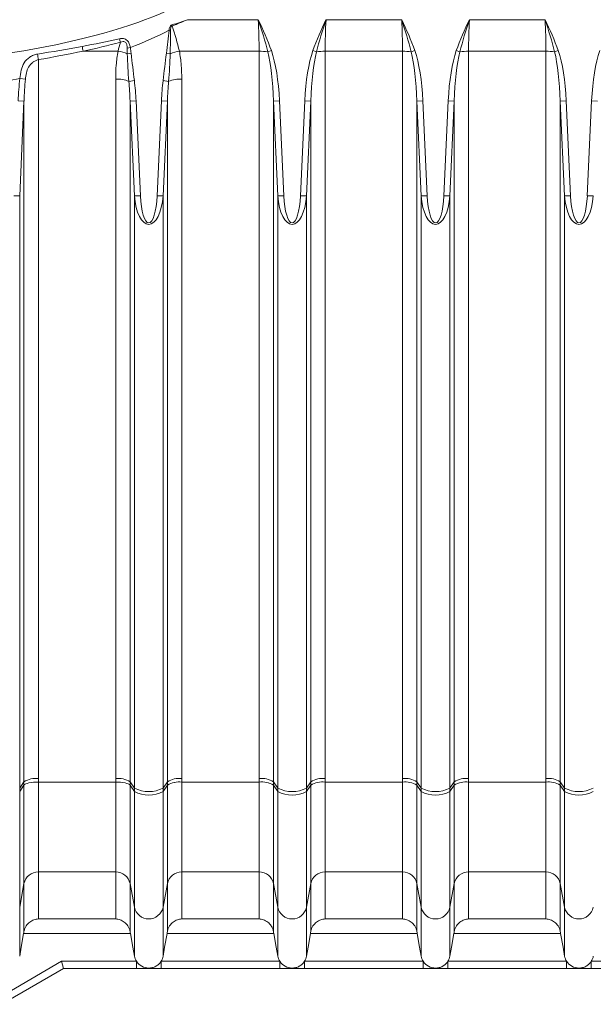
# Model space of a CAD drawing. Header units: millimetres. Extents: x 133 to 1049, y -79 to 877.
# Tile 13 of 28: x 409 to 456, y 641 to 722. Entities that reach past the tile are written whole.
import ezdxf

# ---------------------------------------------------------------- set-up
doc = ezdxf.new("R2010")
doc.units = ezdxf.units.MM

msp = doc.modelspace()

# ---------------------------------------------------------------- linework, layer by layer
at = {"color": 7, "linetype": 'Continuous', "lineweight": 15}
for p, q in [((422.546, 722.415), (428.372, 722.415)), ((433.945, 722.415), (440.172, 722.415)), ((445.745, 722.415), (451.972, 722.415)), ((421.138, 721.539), (421.036, 721.551)), ((416.84, 719.827), (413.959, 719.827)), ((417.583, 720.087), (417.847, 720.119)), ((428.44, 719.827), (421.878, 719.827)), ((428.44, 660.013), (428.44, 719.827)), ((429.155, 719.766), (429.453, 719.87)), ((433.163, 719.766), (432.865, 719.87)), ((440.24, 719.827), (433.878, 719.827)), ((433.878, 719.827), (433.878, 660.013)), ((440.24, 660.013), (440.24, 719.827)), ((440.955, 719.766), (441.253, 719.87)), ((444.963, 719.766), (444.665, 719.87)), ((452.04, 719.827), (445.678, 719.827)), ((445.678, 719.827), (445.678, 660.013)), ((452.04, 660.013), (452.04, 719.827)), ((452.755, 719.766), (453.053, 719.87)), ((410.278, 719.129), (410.278, 660.013)), ((417.592, 719.612), (417.905, 719.652)), ((421.126, 719.612), (420.813, 719.652)), ((409.208, 717.514), (408.763, 717.573)), ((416.64, 660.013), (416.64, 717.524)), ((417.725, 717.346), (418.177, 717.402)), ((420.993, 717.346), (420.541, 717.402)), ((422.078, 717.524), (422.078, 660.013)), ((409.096, 715.715), (408.604, 715.737)), ((409.096, 715.715), (408.741, 707.921)), ((409.096, 659.757), (409.096, 715.715)), ((417.822, 715.715), (418.314, 715.737)), ((418.177, 707.921), (417.822, 715.715)), ((417.822, 715.715), (417.822, 659.757)), ((418.314, 715.737), (418.67, 707.943)), ((420.048, 707.943), (420.404, 715.737)), ((420.896, 715.715), (420.404, 715.737)), ((420.896, 715.715), (420.541, 707.921)), ((420.896, 659.757), (420.896, 715.715)), ((429.622, 715.715), (430.114, 715.737)), ((429.977, 707.921), (429.622, 715.715)), ((429.622, 715.715), (429.622, 659.757)), ((430.114, 715.737), (430.47, 707.943)), ((431.848, 707.943), (432.204, 715.737)), ((432.696, 715.715), (432.204, 715.737)), ((432.696, 715.715), (432.341, 707.921)), ((432.696, 659.757), (432.696, 715.715)), ((441.422, 715.715), (441.914, 715.737)), ((441.777, 707.921), (441.422, 715.715)), ((441.422, 715.715), (441.422, 659.757)), ((441.914, 715.737), (442.27, 707.943)), ((443.648, 707.943), (444.004, 715.737)), ((444.496, 715.715), (444.004, 715.737)), ((444.496, 715.715), (444.141, 707.921)), ((444.496, 659.757), (444.496, 715.715)), ((453.222, 715.715), (453.714, 715.737)), ((453.577, 707.921), (453.222, 715.715)), ((453.222, 715.715), (453.222, 659.757)), ((453.714, 715.737), (454.07, 707.943)), ((455.448, 707.943), (455.804, 715.737)), ((456.296, 715.715), (455.804, 715.737)), ((408.741, 707.921), (408.248, 707.943)), ((408.741, 659.235), (408.741, 707.921)), ((418.177, 707.921), (418.67, 707.943)), ((418.177, 659.235), (418.177, 707.921)), ((420.541, 707.921), (420.048, 707.943)), ((420.541, 659.235), (420.541, 707.921)), ((429.977, 707.921), (430.47, 707.943)), ((429.977, 659.235), (429.977, 707.921)), ((432.341, 707.921), (431.848, 707.943)), ((432.341, 659.235), (432.341, 707.921)), ((441.777, 707.921), (442.27, 707.943)), ((441.777, 659.235), (441.777, 707.921)), ((444.141, 707.921), (443.648, 707.943)), ((444.141, 659.235), (444.141, 707.921)), ((453.577, 707.921), (454.07, 707.943)), ((453.577, 659.235), (453.577, 707.921)), ((455.941, 707.921), (455.448, 707.943)), ((408.741, 659.235), (409.096, 659.757)), ((408.741, 658.939), (409.096, 659.466)), ((408.741, 658.939), (408.741, 659.235)), ((409.096, 651.377), (409.096, 659.466)), ((416.64, 659.725), (410.278, 659.725)), ((410.278, 659.725), (410.278, 652.334)), ((416.64, 652.334), (416.64, 659.725)), ((417.822, 659.757), (418.177, 659.235)), ((417.822, 659.466), (418.177, 658.939)), ((417.822, 659.466), (417.822, 651.377)), ((418.177, 658.939), (418.177, 659.235)), ((420.541, 659.235), (420.896, 659.757)), ((420.541, 658.939), (420.896, 659.466)), ((420.541, 658.939), (420.541, 659.235)), ((420.896, 651.377), (420.896, 659.464)), ((422.078, 659.727), (428.44, 659.727)), ((422.078, 659.723), (422.078, 652.334)), ((428.44, 659.723), (422.078, 659.723)), ((428.44, 652.334), (428.44, 659.723)), ((429.622, 659.757), (429.977, 659.235)), ((429.622, 659.466), (429.977, 658.939)), ((429.622, 659.464), (429.622, 651.377)), ((429.977, 658.939), (429.977, 659.235)), ((432.341, 659.235), (432.696, 659.757)), ((432.341, 658.939), (432.696, 659.466)), ((432.341, 658.939), (432.341, 659.235)), ((432.696, 651.377), (432.696, 659.464)), ((433.878, 659.727), (440.24, 659.727)), ((433.878, 659.723), (433.878, 652.334)), ((440.24, 659.723), (433.878, 659.723)), ((440.24, 652.334), (440.24, 659.723)), ((441.422, 659.757), (441.777, 659.235)), ((441.422, 659.466), (441.777, 658.939)), ((441.422, 659.464), (441.422, 651.377)), ((441.777, 658.939), (441.777, 659.235)), ((444.141, 659.235), (444.496, 659.757)), ((444.141, 658.939), (444.496, 659.466)), ((444.141, 658.939), (444.141, 659.235)), ((444.496, 651.377), (444.496, 659.464)), ((445.678, 659.727), (452.04, 659.727)), ((445.678, 659.723), (445.678, 652.334)), ((452.04, 659.723), (445.678, 659.723)), ((452.04, 652.334), (452.04, 659.723)), ((453.222, 659.757), (453.577, 659.235)), ((453.222, 659.466), (453.577, 658.939)), ((453.222, 659.464), (453.222, 651.377)), ((453.577, 658.939), (453.577, 659.235)), ((408.741, 649.431), (408.741, 658.939)), ((418.177, 649.431), (418.177, 658.939)), ((420.541, 649.431), (420.541, 658.939)), ((429.977, 649.431), (429.977, 658.939)), ((432.341, 649.431), (432.341, 658.939)), ((441.777, 649.431), (441.777, 658.939)), ((444.141, 649.431), (444.141, 658.939)), ((453.577, 649.431), (453.577, 658.939)), ((416.64, 652.334), (410.278, 652.334)), ((410.278, 652.334), (410.278, 648.465)), ((416.64, 648.465), (416.64, 652.334)), ((428.44, 652.334), (422.078, 652.334)), ((422.078, 652.334), (422.078, 648.465)), ((428.44, 648.465), (428.44, 652.334)), ((440.24, 652.334), (433.878, 652.334)), ((433.878, 652.334), (433.878, 648.465)), ((440.24, 648.465), (440.24, 652.334)), ((452.04, 652.334), (445.678, 652.334)), ((445.678, 652.334), (445.678, 648.465)), ((452.04, 648.465), (452.04, 652.334)), ((408.741, 649.431), (409.096, 651.377)), ((409.096, 647.437), (409.096, 651.377)), ((417.822, 651.377), (418.177, 649.431)), ((417.822, 651.377), (417.822, 647.437)), ((420.541, 649.431), (420.896, 651.377)), ((420.896, 647.437), (420.896, 651.377)), ((429.622, 651.377), (429.977, 649.431)), ((429.622, 651.377), (429.622, 647.437)), ((432.341, 649.431), (432.696, 651.377)), ((432.696, 647.437), (432.696, 651.377)), ((441.422, 651.377), (441.777, 649.431)), ((441.422, 651.377), (441.422, 647.437)), ((444.141, 649.431), (444.496, 651.377)), ((444.496, 647.437), (444.496, 651.377)), ((453.222, 651.377), (453.577, 649.431)), ((453.222, 651.377), (453.222, 647.437)), ((408.741, 649.431), (408.741, 645.42)), ((418.177, 649.431), (418.177, 645.42)), ((420.541, 649.431), (420.541, 645.42)), ((429.977, 649.431), (429.977, 645.42)), ((432.341, 649.431), (432.341, 645.42)), ((441.777, 649.431), (441.777, 645.42)), ((444.141, 649.431), (444.141, 645.42)), ((453.577, 649.431), (453.577, 645.42)), ((410.278, 648.465), (416.64, 648.465)), ((422.078, 648.465), (428.44, 648.465)), ((433.878, 648.465), (440.24, 648.465)), ((445.678, 648.465), (452.04, 648.465)), ((417.852, 647.266), (409.066, 647.266)), ((429.652, 647.266), (420.866, 647.266)), ((441.452, 647.266), (432.666, 647.266)), ((453.252, 647.266), (444.466, 647.266)), ((407.103, 642.05), (412.194, 644.989)), ((412.194, 644.989), (418.343, 644.989)), ((412.355, 644.389), (412.194, 644.989)), ((418.343, 644.389), (418.343, 644.989)), ((420.375, 644.989), (430.143, 644.989)), ((420.375, 644.389), (420.375, 644.989)), ((430.143, 644.389), (430.143, 644.989)), ((432.175, 644.989), (441.943, 644.989)), ((432.175, 644.389), (432.175, 644.989)), ((441.943, 644.389), (441.943, 644.989)), ((443.975, 644.389), (443.975, 644.989)), ((443.975, 644.989), (453.743, 644.989)), ((453.743, 644.389), (453.743, 644.989)), ((455.775, 644.389), (455.775, 644.989)), ((455.775, 644.989), (465.543, 644.989)), ((412.355, 644.389), (407.263, 641.449)), ((418.343, 644.389), (412.355, 644.389)), ((430.143, 644.389), (420.375, 644.389)), ((441.943, 644.389), (432.175, 644.389)), ((453.743, 644.389), (443.975, 644.389)), ((465.543, 644.389), (455.775, 644.389))]:
    msp.add_line(p, q, dxfattribs=at)
at = {"color": 7, "linetype": 'Continuous', "lineweight": 15, "flags": 128}
for points in [[(409.066, 647.266), (408.868, 646.139), (408.741, 645.42)], [(418.177, 645.42), (418.05, 646.139), (417.852, 647.266)], [(420.866, 647.266), (420.668, 646.139), (420.541, 645.42)], [(429.977, 645.42), (429.85, 646.139), (429.652, 647.266)], [(432.666, 647.266), (432.468, 646.139), (432.341, 645.42)], [(441.777, 645.42), (441.65, 646.139), (441.452, 647.266)], [(444.466, 647.266), (444.268, 646.139), (444.141, 645.42)], [(453.577, 645.42), (453.45, 646.139), (453.252, 647.266)]]:
    msp.add_lwpolyline(points, dxfattribs=at)
at = {"color": 7, "linetype": 'Continuous', "lineweight": 15}
for centre, radius, start, end in [((448.807, 731.794), 29.238, 199.60375, 199.75671), ((427.049, 723.193), 10.36, 193.10871, 194.69597), ((422.236, 721.659), 8.478, 189.78143, 192.47527), ((416.111, 715.856), 4.037, 68.48727, 79.59789), ((422.607, 715.856), 4.037, 100.40211, 111.51273), ((428.467, 715.932), 3.895, 79.82012, 90.39652), ((433.851, 715.932), 3.895, 89.60348, 100.17988), ((440.267, 715.932), 3.895, 79.82012, 90.39652), ((445.651, 715.932), 3.895, 89.60348, 100.17988), ((452.067, 715.932), 3.895, 79.82012, 90.39652), ((419.475, 720.848), 9.356, 187.76271, 190.58528), ((416.768, 714.911), 2.617, 68.55853, 92.81505), ((421.95, 714.911), 2.617, 87.18495, 111.44147), ((410.062, 658.157), 1.868, 83.37158, 121.13429), ((416.855, 658.157), 1.868, 58.86571, 96.62842), ((421.862, 658.157), 1.868, 83.37158, 121.13429), ((428.655, 658.157), 1.868, 58.86571, 96.62842), ((433.662, 658.157), 1.868, 83.37158, 121.13429), ((440.455, 658.157), 1.868, 58.86571, 96.62842), ((445.462, 658.157), 1.868, 83.37158, 121.13429), ((452.255, 658.157), 1.868, 58.86571, 96.62842), ((419.359, 661.49), 2.546, 242.34351, 297.65649), ((421.862, 657.871), 1.868, 83.34356, 121.11409), ((421.862, 657.879), 1.858, 83.33353, 121.33707), ((421.863, 657.882), 1.854, 83.328, 121.42551), ((428.656, 657.871), 1.868, 58.88591, 96.65644), ((428.655, 657.879), 1.858, 58.66293, 96.66647), ((428.655, 657.882), 1.854, 58.57449, 96.672), ((431.159, 661.49), 2.546, 242.34351, 297.65649), ((433.662, 657.871), 1.868, 83.34356, 121.11409), ((433.662, 657.879), 1.858, 83.33353, 121.33707), ((433.663, 657.882), 1.854, 83.328, 121.42551), ((440.456, 657.871), 1.868, 58.88591, 96.65644), ((440.455, 657.879), 1.858, 58.66293, 96.66647), ((440.455, 657.882), 1.854, 58.57449, 96.672), ((442.959, 661.49), 2.546, 242.34351, 297.65649), ((445.462, 657.871), 1.868, 83.34356, 121.11409), ((445.462, 657.879), 1.858, 83.33353, 121.33707), ((445.463, 657.882), 1.854, 83.328, 121.42551), ((452.256, 657.871), 1.868, 58.88591, 96.65644), ((452.255, 657.879), 1.858, 58.66293, 96.66647), ((452.255, 657.882), 1.854, 58.57449, 96.672), ((454.759, 661.49), 2.546, 242.34351, 297.65649), ((419.359, 661.17), 2.525, 242.09131, 297.90869), ((431.159, 661.17), 2.525, 242.09131, 297.90869), ((442.959, 661.17), 2.525, 242.09131, 297.90869), ((454.759, 661.17), 2.525, 242.09131, 297.90869), ((410.262, 651.146), 1.189, 89.2389, 168.77149), ((416.656, 651.146), 1.189, 11.22851, 90.7611), ((422.062, 651.146), 1.189, 89.2389, 168.77149), ((428.456, 651.146), 1.189, 11.22851, 90.7611), ((433.862, 651.146), 1.189, 89.2389, 168.77149), ((440.256, 651.146), 1.189, 11.22851, 90.7611), ((445.662, 651.146), 1.189, 89.2389, 168.77149), ((452.056, 651.146), 1.189, 11.22851, 90.7611), ((419.359, 649.675), 1.207, 191.68204, 348.31796), ((431.159, 649.675), 1.207, 191.68204, 348.31796), ((442.959, 649.675), 1.207, 191.68204, 348.31796), ((454.759, 649.675), 1.207, 191.68204, 348.31796)]:
    msp.add_arc(centre, radius, start, end, dxfattribs=at)
for centre, major_axis, ratio, start_param, end_param in [((390.443, 728.389), (35.693, 0), 0.280171, 5.141808, 7.034298), ((426.465, 722.415), (-0.53, 9.999), 0.190241, 4.4405, 4.702299), ((435.853, 722.415), (0.53, 9.999), 0.190241, 1.580886, 1.842685), ((438.265, 722.415), (-0.53, 9.999), 0.190241, 4.4405, 4.702299), ((447.653, 722.415), (0.53, 9.999), 0.190241, 1.580886, 1.842685), ((450.065, 722.415), (-0.53, 9.999), 0.190241, 4.4405, 4.702299), ((390.443, 728.389), (-36.548, 0), 0.34202, 2.4186, 2.562721), ((428.44, 714.596), (0, 6.568), 0.258819, 4.886922, 5.64448), ((433.878, 714.596), (0, -6.568), 0.258819, 3.780298, 4.537856), ((440.24, 714.596), (0, 6.568), 0.258819, 4.886922, 5.64448), ((445.678, 714.596), (0, -6.568), 0.258819, 3.780298, 4.537856), ((452.04, 714.596), (0, 6.568), 0.258819, 4.886922, 5.64448), ((457.478, 714.596), (0, -6.568), 0.258819, 3.780298, 4.537856), ((428.44, 714.596), (0, 6.439), 0.186368, 4.886922, 5.64448), ((433.878, 714.596), (0, 6.439), 0.186368, 0.638705, 1.396263), ((440.24, 714.596), (0, 6.439), 0.186368, 4.886922, 5.64448), ((445.678, 714.596), (0, 6.439), 0.186368, 0.638705, 1.396263), ((452.04, 714.596), (0, 6.439), 0.186368, 4.886922, 5.64448), ((390.443, 728.389), (-36.548, 0), 0.34202, 2.022833, 2.09586), ((410.278, 714.596), (0, -6.568), 0.258819, 4.242042, 4.537856), ((410.278, 714.596), (0, 6.439), 0.186368, 1.100449, 1.396263), ((416.64, 714.596), (0, 6.568), 0.258819, 4.886922, 5.153637), ((422.078, 714.596), (0, -6.568), 0.258819, 4.271141, 4.537856), ((416.64, 714.596), (0, 6.439), 0.186368, 4.886922, 5.153637), ((422.078, 714.596), (0, 6.439), 0.186368, 1.129548, 1.396263), ((419.359, 708.413), (0, 2.834), 0.42343, 1.745329, 4.537856), ((419.359, 708.413), (0, 2.705), 0.258819, 1.745329, 4.537856), ((431.159, 708.413), (0, 2.834), 0.42343, 1.745329, 4.537856), ((431.159, 708.413), (0, 2.705), 0.258819, 1.745329, 4.537856), ((442.959, 708.413), (0, 2.834), 0.42343, 1.745329, 4.537856), ((442.959, 708.413), (0, 2.705), 0.258819, 1.745329, 4.537856), ((454.759, 708.413), (0, 2.834), 0.42343, 1.745329, 4.537856), ((454.759, 708.413), (0, 2.705), 0.258819, 1.745329, 4.537856)]:
    msp.add_ellipse(centre, major_axis=major_axis, ratio=ratio, start_param=start_param, end_param=end_param, dxfattribs=at)
for points in [[(421.264, 721.984), (421.694, 722.12), (422.122, 722.263), (422.546, 722.415)], [(421.29, 721.911), (421.713, 722.07), (422.132, 722.238), (422.546, 722.415)], [(429.155, 719.766), (428.938, 720.66), (428.664, 721.54), (428.372, 722.415)], [(429.453, 719.87), (429.149, 720.742), (428.769, 721.583), (428.372, 722.415)], [(432.865, 719.87), (433.169, 720.742), (433.548, 721.583), (433.945, 722.415)], [(433.163, 719.766), (433.38, 720.66), (433.654, 721.54), (433.945, 722.415)], [(440.955, 719.766), (440.738, 720.66), (440.464, 721.54), (440.172, 722.415)], [(441.253, 719.87), (440.949, 720.742), (440.569, 721.583), (440.172, 722.415)], [(444.665, 719.87), (444.969, 720.742), (445.348, 721.583), (445.745, 722.415)], [(444.963, 719.766), (445.18, 720.66), (445.454, 721.54), (445.745, 722.415)], [(452.755, 719.766), (452.538, 720.66), (452.264, 721.54), (451.972, 722.415)], [(453.053, 719.87), (452.749, 720.742), (452.369, 721.583), (451.972, 722.415)], [(420.813, 719.652), (420.893, 720.284), (420.965, 720.917), (421.036, 721.551)], [(421.138, 721.539), (421.142, 720.896), (421.143, 720.253), (421.126, 719.612)], [(421.29, 721.911), (421.509, 721.213), (421.719, 720.518), (421.878, 719.827)], [(413.882, 720.218), (414.911, 720.407), (415.937, 720.614), (416.958, 720.843)], [(410.205, 719.584), (411.433, 719.78), (412.659, 719.994), (413.882, 720.218)], [(413.959, 719.827), (412.736, 719.576), (411.509, 719.342), (410.278, 719.129)], [(417.027, 720.564), (416.01, 720.293), (414.987, 720.05), (413.959, 719.827)], [(416.84, 719.827), (416.896, 720.072), (416.959, 720.318), (417.027, 720.564)], [(417.592, 719.612), (417.588, 719.77), (417.585, 719.929), (417.583, 720.087)], [(417.847, 720.119), (417.866, 719.963), (417.885, 719.808), (417.905, 719.652)], [(417.725, 717.346), (417.66, 718.1), (417.613, 718.856), (417.592, 719.612)], [(417.905, 719.652), (418, 718.903), (418.085, 718.152), (418.177, 717.402)], [(420.541, 717.402), (420.633, 718.152), (420.717, 718.903), (420.813, 719.652)], [(421.126, 719.612), (421.105, 718.856), (421.058, 718.1), (420.993, 717.346)], [(410.278, 660.013), (410.278, 659.917), (410.278, 659.821), (410.278, 659.725)], [(416.64, 659.725), (416.64, 659.821), (416.64, 659.917), (416.64, 660.013)], [(422.078, 660.013), (422.078, 659.918), (422.078, 659.822), (422.078, 659.727)], [(428.44, 659.727), (428.44, 659.822), (428.44, 659.918), (428.44, 660.013)], [(433.878, 660.013), (433.878, 659.918), (433.878, 659.822), (433.878, 659.727)], [(440.24, 659.727), (440.24, 659.822), (440.24, 659.918), (440.24, 660.013)], [(445.678, 660.013), (445.678, 659.918), (445.678, 659.822), (445.678, 659.727)], [(452.04, 659.727), (452.04, 659.822), (452.04, 659.918), (452.04, 660.013)], [(409.096, 659.466), (409.096, 659.563), (409.096, 659.66), (409.096, 659.757)], [(417.822, 659.757), (417.822, 659.66), (417.822, 659.563), (417.822, 659.466)], [(420.896, 659.471), (420.896, 659.566), (420.896, 659.661), (420.896, 659.757)], [(420.896, 659.466), (420.896, 659.467), (420.896, 659.469), (420.896, 659.471)], [(420.896, 659.464), (420.896, 659.465), (420.896, 659.465), (420.896, 659.466)], [(422.078, 659.727), (422.078, 659.726), (422.078, 659.725), (422.078, 659.724)], [(422.078, 659.724), (422.078, 659.724), (422.078, 659.724), (422.078, 659.723)], [(428.44, 659.727), (428.44, 659.726), (428.44, 659.725), (428.44, 659.724)], [(428.44, 659.723), (428.44, 659.724), (428.44, 659.724), (428.44, 659.724)], [(429.622, 659.757), (429.622, 659.661), (429.622, 659.566), (429.622, 659.471)], [(429.622, 659.471), (429.622, 659.469), (429.622, 659.467), (429.622, 659.466)], [(429.622, 659.466), (429.622, 659.465), (429.622, 659.465), (429.622, 659.464)], [(432.696, 659.471), (432.696, 659.566), (432.696, 659.661), (432.696, 659.757)], [(432.696, 659.466), (432.696, 659.467), (432.696, 659.469), (432.696, 659.471)], [(432.696, 659.464), (432.696, 659.465), (432.696, 659.465), (432.696, 659.466)], [(433.878, 659.727), (433.878, 659.726), (433.878, 659.725), (433.878, 659.724)], [(433.878, 659.724), (433.878, 659.724), (433.878, 659.724), (433.878, 659.723)], [(440.24, 659.727), (440.24, 659.726), (440.24, 659.725), (440.24, 659.724)], [(440.24, 659.723), (440.24, 659.724), (440.24, 659.724), (440.24, 659.724)], [(441.422, 659.757), (441.422, 659.661), (441.422, 659.566), (441.422, 659.471)], [(441.422, 659.471), (441.422, 659.469), (441.422, 659.467), (441.422, 659.466)], [(441.422, 659.466), (441.422, 659.465), (441.422, 659.465), (441.422, 659.464)], [(444.496, 659.471), (444.496, 659.566), (444.496, 659.661), (444.496, 659.757)], [(444.496, 659.466), (444.496, 659.467), (444.496, 659.469), (444.496, 659.471)], [(444.496, 659.464), (444.496, 659.465), (444.496, 659.465), (444.496, 659.466)], [(445.678, 659.727), (445.678, 659.726), (445.678, 659.725), (445.678, 659.724)], [(445.678, 659.724), (445.678, 659.724), (445.678, 659.724), (445.678, 659.723)], [(452.04, 659.727), (452.04, 659.726), (452.04, 659.725), (452.04, 659.724)], [(452.04, 659.723), (452.04, 659.724), (452.04, 659.724), (452.04, 659.724)], [(453.222, 659.757), (453.222, 659.661), (453.222, 659.566), (453.222, 659.471)], [(453.222, 659.471), (453.222, 659.469), (453.222, 659.467), (453.222, 659.466)], [(453.222, 659.466), (453.222, 659.465), (453.222, 659.465), (453.222, 659.464)], [(409.066, 647.266), (409.076, 647.324), (409.086, 647.381), (409.096, 647.437)], [(417.822, 647.437), (417.832, 647.381), (417.842, 647.324), (417.852, 647.266)], [(420.866, 647.266), (420.876, 647.324), (420.886, 647.381), (420.896, 647.437)], [(429.622, 647.437), (429.632, 647.381), (429.642, 647.324), (429.652, 647.266)], [(432.666, 647.266), (432.676, 647.324), (432.686, 647.381), (432.696, 647.437)], [(441.422, 647.437), (441.432, 647.381), (441.442, 647.324), (441.452, 647.266)], [(444.466, 647.266), (444.476, 647.324), (444.486, 647.381), (444.496, 647.437)], [(453.222, 647.437), (453.232, 647.381), (453.242, 647.324), (453.252, 647.266)]]:
    msp.add_open_spline(points, degree=3, dxfattribs=at)
for points, knots in [([(421.036, 721.551), (421.037, 721.638), (421.051, 721.724), (421.104, 721.844), (421.126, 721.881), (421.185, 721.945), (421.222, 721.971), (421.264, 721.984)], [0, 0, 0, 0, 0.5, 0.5, 0.75, 0.75, 1, 1, 1, 1]), ([(421.29, 721.911), (421.257, 721.897), (421.231, 721.871), (421.192, 721.813), (421.178, 721.781), (421.146, 721.681), (421.138, 721.61), (421.138, 721.539)], [0, 0, 0, 0, 0.25, 0.25, 0.5, 0.5, 1, 1, 1, 1]), ([(416.958, 720.843), (417.068, 720.867), (417.181, 720.875), (417.395, 720.836), (417.497, 720.786), (417.657, 720.639), (417.715, 720.543), (417.801, 720.339), (417.828, 720.23), (417.847, 720.119)], [0, 0, 0, 0, 0.25, 0.25, 0.5, 0.5, 0.75, 0.75, 1, 1, 1, 1]), ([(417.583, 720.087), (417.582, 720.167), (417.576, 720.246), (417.544, 720.402), (417.517, 720.48), (417.439, 720.569), (417.406, 720.592), (417.334, 720.621), (417.294, 720.626), (417.177, 720.622), (417.1, 720.597), (417.027, 720.564)], [0, 0, 0, 0, 0.25, 0.25, 0.5, 0.5, 0.625, 0.625, 0.75, 0.75, 1, 1, 1, 1]), ([(416.64, 717.524), (416.64, 717.911), (416.653, 718.296), (416.715, 719.064), (416.763, 719.447), (416.84, 719.827)], [0, 0, 0, 0, 0.5, 0.5, 1, 1, 1, 1]), ([(421.878, 719.827), (421.955, 719.447), (422.003, 719.064), (422.065, 718.296), (422.078, 717.911), (422.078, 717.524)], [0, 0, 0, 0, 0.5, 0.5, 1, 1, 1, 1]), ([(408.763, 717.573), (408.779, 717.807), (408.81, 718.039), (408.919, 718.476), (408.999, 718.685), (409.227, 719.051), (409.379, 719.211), (409.657, 719.396), (409.76, 719.45), (409.974, 719.534), (410.088, 719.565), (410.205, 719.584)], [0, 0, 0, 0, 0.25, 0.25, 0.5, 0.5, 0.75, 0.75, 0.875, 0.875, 1, 1, 1, 1]), ([(410.278, 719.129), (410.192, 719.108), (410.11, 719.078), (409.954, 719.001), (409.879, 718.955), (409.675, 718.797), (409.563, 718.664), (409.394, 718.368), (409.335, 718.203), (409.251, 717.865), (409.225, 717.689), (409.208, 717.514)], [0, 0, 0, 0, 0.125, 0.125, 0.25, 0.25, 0.5, 0.5, 0.75, 0.75, 1, 1, 1, 1]), ([(409.096, 659.466), (409.145, 659.538), (409.293, 659.605), (409.721, 659.699), (409.999, 659.725), (410.278, 659.725)], [0, 0, 0, 0, 0.5, 0.5, 1, 1, 1, 1]), ([(416.64, 659.725), (416.919, 659.725), (417.197, 659.699), (417.625, 659.605), (417.773, 659.538), (417.822, 659.466)], [0, 0, 0, 0, 0.5, 0.5, 1, 1, 1, 1]), ([(409.096, 647.437), (409.111, 647.523), (409.135, 647.603), (409.196, 647.755), (409.233, 647.827), (409.359, 648.022), (409.461, 648.127), (409.678, 648.293), (409.796, 648.355), (410.033, 648.438), (410.156, 648.461), (410.278, 648.465)], [0, 0, 0, 0, 0.125, 0.125, 0.25, 0.25, 0.5, 0.5, 0.75, 0.75, 1, 1, 1, 1]), ([(417.822, 647.437), (417.807, 647.523), (417.783, 647.603), (417.722, 647.755), (417.685, 647.827), (417.559, 648.022), (417.457, 648.127), (417.24, 648.293), (417.122, 648.355), (416.884, 648.438), (416.762, 648.461), (416.64, 648.465)], [0, 0, 0, 0, 0.125, 0.125, 0.25, 0.25, 0.5, 0.5, 0.75, 0.75, 1, 1, 1, 1]), ([(420.896, 647.437), (420.911, 647.523), (420.935, 647.603), (420.996, 647.755), (421.033, 647.827), (421.159, 648.022), (421.261, 648.127), (421.478, 648.293), (421.596, 648.355), (421.833, 648.438), (421.956, 648.461), (422.078, 648.465)], [0, 0, 0, 0, 0.125, 0.125, 0.25, 0.25, 0.5, 0.5, 0.75, 0.75, 1, 1, 1, 1]), ([(429.622, 647.437), (429.607, 647.523), (429.583, 647.603), (429.522, 647.755), (429.485, 647.827), (429.359, 648.022), (429.257, 648.127), (429.04, 648.293), (428.922, 648.355), (428.684, 648.438), (428.562, 648.461), (428.44, 648.465)], [0, 0, 0, 0, 0.125, 0.125, 0.25, 0.25, 0.5, 0.5, 0.75, 0.75, 1, 1, 1, 1]), ([(432.696, 647.437), (432.711, 647.523), (432.735, 647.603), (432.796, 647.755), (432.833, 647.827), (432.959, 648.022), (433.061, 648.127), (433.278, 648.293), (433.396, 648.355), (433.633, 648.438), (433.756, 648.461), (433.878, 648.465)], [0, 0, 0, 0, 0.125, 0.125, 0.25, 0.25, 0.5, 0.5, 0.75, 0.75, 1, 1, 1, 1]), ([(441.422, 647.437), (441.407, 647.523), (441.383, 647.603), (441.322, 647.755), (441.285, 647.827), (441.159, 648.022), (441.057, 648.127), (440.84, 648.293), (440.722, 648.355), (440.484, 648.438), (440.362, 648.461), (440.24, 648.465)], [0, 0, 0, 0, 0.125, 0.125, 0.25, 0.25, 0.5, 0.5, 0.75, 0.75, 1, 1, 1, 1]), ([(444.496, 647.437), (444.511, 647.523), (444.535, 647.603), (444.596, 647.755), (444.633, 647.827), (444.759, 648.022), (444.861, 648.127), (445.078, 648.293), (445.196, 648.355), (445.433, 648.438), (445.556, 648.461), (445.678, 648.465)], [0, 0, 0, 0, 0.125, 0.125, 0.25, 0.25, 0.5, 0.5, 0.75, 0.75, 1, 1, 1, 1]), ([(453.222, 647.437), (453.207, 647.523), (453.183, 647.603), (453.122, 647.755), (453.085, 647.827), (452.959, 648.022), (452.857, 648.127), (452.64, 648.293), (452.522, 648.355), (452.284, 648.438), (452.162, 648.461), (452.04, 648.465)], [0, 0, 0, 0, 0.125, 0.125, 0.25, 0.25, 0.5, 0.5, 0.75, 0.75, 1, 1, 1, 1]), ([(418.343, 644.989), (418.302, 645.055), (418.267, 645.123), (418.211, 645.268), (418.191, 645.344), (418.177, 645.42)], [0, 0, 0, 0, 0.5, 0.5, 1, 1, 1, 1]), ([(420.541, 645.42), (420.527, 645.343), (420.506, 645.268), (420.451, 645.124), (420.416, 645.055), (420.375, 644.989)], [0, 0, 0, 0, 0.5, 0.5, 1, 1, 1, 1]), ([(430.143, 644.989), (430.102, 645.055), (430.067, 645.123), (430.011, 645.268), (429.991, 645.344), (429.977, 645.42)], [0, 0, 0, 0, 0.5, 0.5, 1, 1, 1, 1]), ([(432.341, 645.42), (432.327, 645.343), (432.306, 645.268), (432.251, 645.124), (432.216, 645.055), (432.175, 644.989)], [0, 0, 0, 0, 0.5, 0.5, 1, 1, 1, 1]), ([(441.943, 644.989), (441.902, 645.055), (441.867, 645.123), (441.811, 645.268), (441.791, 645.344), (441.777, 645.42)], [0, 0, 0, 0, 0.5, 0.5, 1, 1, 1, 1]), ([(444.141, 645.42), (444.127, 645.343), (444.106, 645.268), (444.051, 645.124), (444.016, 645.055), (443.975, 644.989)], [0, 0, 0, 0, 0.5, 0.5, 1, 1, 1, 1]), ([(453.743, 644.989), (453.702, 645.055), (453.667, 645.123), (453.611, 645.268), (453.591, 645.344), (453.577, 645.42)], [0, 0, 0, 0, 0.5, 0.5, 1, 1, 1, 1]), ([(455.941, 645.42), (455.927, 645.343), (455.906, 645.268), (455.851, 645.124), (455.816, 645.055), (455.775, 644.989)], [0, 0, 0, 0, 0.5, 0.5, 1, 1, 1, 1]), ([(420.375, 644.989), (420.321, 644.903), (420.257, 644.825), (420.111, 644.687), (420.028, 644.626), (419.852, 644.529), (419.757, 644.491), (419.561, 644.44), (419.461, 644.428), (419.157, 644.427), (418.956, 644.479), (418.601, 644.675), (418.45, 644.819), (418.343, 644.989)], [0, 0, 0, 0, 0.125, 0.125, 0.25, 0.25, 0.375, 0.375, 0.5, 0.5, 0.75, 0.75, 1, 1, 1, 1]), ([(432.175, 644.989), (432.121, 644.903), (432.057, 644.825), (431.911, 644.687), (431.828, 644.626), (431.652, 644.529), (431.557, 644.491), (431.361, 644.44), (431.261, 644.428), (430.957, 644.427), (430.756, 644.479), (430.401, 644.675), (430.25, 644.819), (430.143, 644.989)], [0, 0, 0, 0, 0.125, 0.125, 0.25, 0.25, 0.375, 0.375, 0.5, 0.5, 0.75, 0.75, 1, 1, 1, 1]), ([(443.975, 644.989), (443.921, 644.903), (443.857, 644.825), (443.711, 644.687), (443.628, 644.626), (443.452, 644.529), (443.357, 644.491), (443.161, 644.44), (443.061, 644.428), (442.757, 644.427), (442.556, 644.479), (442.201, 644.675), (442.05, 644.819), (441.943, 644.989)], [0, 0, 0, 0, 0.125, 0.125, 0.25, 0.25, 0.375, 0.375, 0.5, 0.5, 0.75, 0.75, 1, 1, 1, 1]), ([(455.775, 644.989), (455.721, 644.903), (455.657, 644.825), (455.511, 644.687), (455.428, 644.626), (455.252, 644.529), (455.157, 644.491), (454.961, 644.44), (454.861, 644.428), (454.557, 644.427), (454.356, 644.479), (454.001, 644.675), (453.85, 644.819), (453.743, 644.989)], [0, 0, 0, 0, 0.125, 0.125, 0.25, 0.25, 0.375, 0.375, 0.5, 0.5, 0.75, 0.75, 1, 1, 1, 1]), ([(420.375, 644.389), (420.283, 644.389), (420.191, 644.389), (420.015, 644.389), (419.932, 644.389), (419.772, 644.389), (419.695, 644.389), (419.578, 644.389), (419.539, 644.389), (419.456, 644.389), (419.411, 644.389), (419.32, 644.389), (419.274, 644.389), (419.19, 644.389), (419.15, 644.389), (419.031, 644.389), (418.953, 644.389), (418.709, 644.389), (418.53, 644.389), (418.343, 644.389)], [0, 0, 0, 0, 0.125, 0.125, 0.25, 0.25, 0.375, 0.375, 0.4375, 0.4375, 0.5, 0.5, 0.5625, 0.5625, 0.625, 0.625, 0.75, 0.75, 1, 1, 1, 1]), ([(432.175, 644.389), (432.083, 644.389), (431.991, 644.389), (431.815, 644.389), (431.732, 644.389), (431.572, 644.389), (431.495, 644.389), (431.378, 644.389), (431.339, 644.389), (431.256, 644.389), (431.211, 644.389), (431.12, 644.389), (431.074, 644.389), (430.99, 644.389), (430.95, 644.389), (430.831, 644.389), (430.753, 644.389), (430.509, 644.389), (430.33, 644.389), (430.143, 644.389)], [0, 0, 0, 0, 0.125, 0.125, 0.25, 0.25, 0.375, 0.375, 0.4375, 0.4375, 0.5, 0.5, 0.5625, 0.5625, 0.625, 0.625, 0.75, 0.75, 1, 1, 1, 1]), ([(443.975, 644.389), (443.883, 644.389), (443.791, 644.389), (443.615, 644.389), (443.532, 644.389), (443.372, 644.389), (443.295, 644.389), (443.178, 644.389), (443.139, 644.389), (443.056, 644.389), (443.011, 644.389), (442.92, 644.389), (442.874, 644.389), (442.79, 644.389), (442.75, 644.389), (442.631, 644.389), (442.553, 644.389), (442.309, 644.389), (442.13, 644.389), (441.943, 644.389)], [0, 0, 0, 0, 0.125, 0.125, 0.25, 0.25, 0.375, 0.375, 0.4375, 0.4375, 0.5, 0.5, 0.5625, 0.5625, 0.625, 0.625, 0.75, 0.75, 1, 1, 1, 1]), ([(455.775, 644.389), (455.683, 644.389), (455.591, 644.389), (455.415, 644.389), (455.332, 644.389), (455.172, 644.389), (455.095, 644.389), (454.978, 644.389), (454.939, 644.389), (454.856, 644.389), (454.811, 644.389), (454.72, 644.389), (454.674, 644.389), (454.59, 644.389), (454.55, 644.389), (454.431, 644.389), (454.353, 644.389), (454.109, 644.389), (453.93, 644.389), (453.743, 644.389)], [0, 0, 0, 0, 0.125, 0.125, 0.25, 0.25, 0.375, 0.375, 0.4375, 0.4375, 0.5, 0.5, 0.5625, 0.5625, 0.625, 0.625, 0.75, 0.75, 1, 1, 1, 1])]:
    msp.add_open_spline(points, degree=3, knots=knots, dxfattribs=at)

doc.saveas('drawing.dxf')
